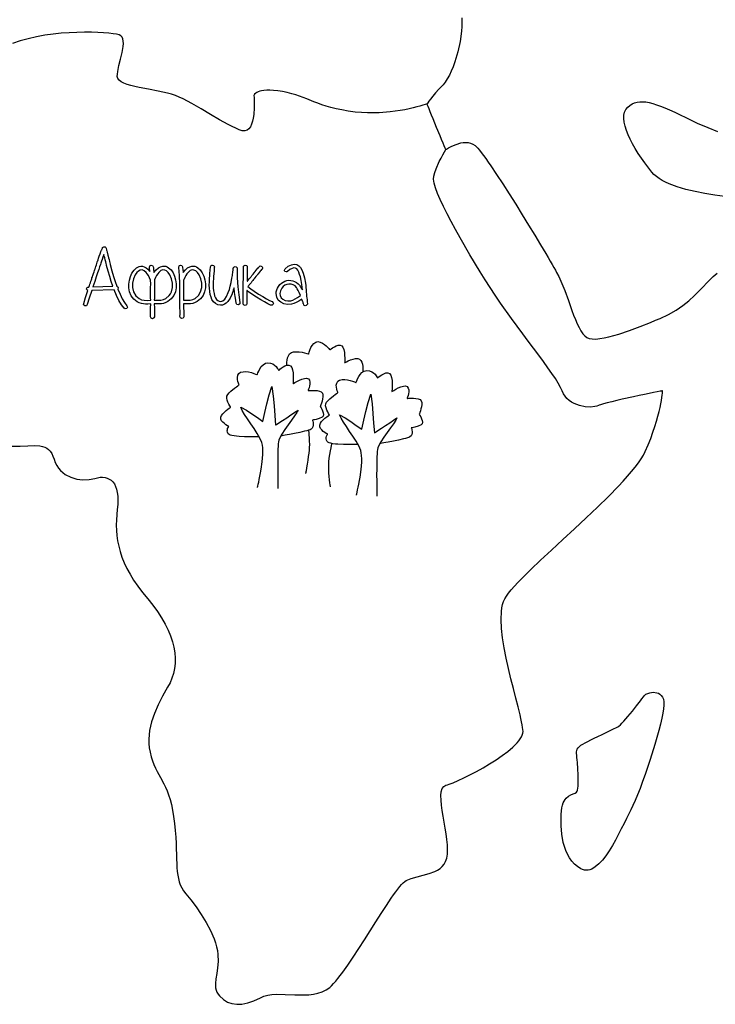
# Model space of a CAD drawing. Header units: millimetres. Extents: x 299 to 601, y 84 to 516.
# Tile 8 of 23: x 441 to 478, y 367 to 419. Entities that reach past the tile are written whole.
import ezdxf

# ---------------------------------------------------------------- set-up
doc = ezdxf.new("R2010")
doc.units = ezdxf.units.MM
doc.layers.get('0').update_dxf_attribs({"linetype": 'CONTINUOUS', "true_color": 0xffffff})

msp = doc.modelspace()

# ---------------------------------------------------------------- linework, layer by layer
at = {"linetype": 'CONTINUOUS', "true_color": 0xffffff}
for points in [[(464.825, 419.092), (464.835, 418.87), (464.83, 418.63), (464.812, 418.377), (464.737, 417.837), (464.617, 417.282), (464.457, 416.745), (464.367, 416.492), (464.27, 416.252), (464.167, 416.035), (464.057, 415.84), (463.945, 415.67), (463.83, 415.532), (463.615, 415.302), (463.435, 415.097), (463.285, 414.92), (463.17, 414.772), (463.082, 414.652), (463.02, 414.567), (462.985, 414.512), (462.975, 414.495), (462.985, 414.467), (463.017, 414.39), (463.067, 414.272), (463.13, 414.117), (463.205, 413.932), (463.29, 413.73), (463.47, 413.285), (463.652, 412.84), (463.737, 412.637), (463.812, 412.452), (463.875, 412.297), (463.925, 412.18), (463.957, 412.102), (463.967, 412.075), (463.977, 412.082), (464.01, 412.105), (464.06, 412.135), (464.127, 412.175), (464.305, 412.27), (464.525, 412.362), (464.775, 412.435), (464.905, 412.457), (465.037, 412.465), (465.167, 412.455), (465.295, 412.427), (465.417, 412.377), (465.535, 412.305), (465.597, 412.247), (465.675, 412.165), (465.765, 412.06), (465.867, 411.93), (465.98, 411.777), (466.105, 411.607), (466.237, 411.42), (466.377, 411.215), (466.68, 410.762), (467.005, 410.262), (467.347, 409.732), (467.695, 409.18), (468.042, 408.617), (468.382, 408.062), (468.71, 407.525), (469.015, 407.017), (469.29, 406.555), (469.415, 406.342), (469.53, 406.147), (469.632, 405.967), (469.725, 405.807), (469.805, 405.67), (469.87, 405.552), (469.985, 405.33), (470.092, 405.092), (470.3, 404.585), (470.495, 404.052), (470.685, 403.53), (470.777, 403.28), (470.872, 403.042), (470.967, 402.822), (471.065, 402.62), (471.165, 402.445), (471.267, 402.295), (471.372, 402.175), (471.482, 402.092), (471.61, 402.04), (471.77, 402.015), (471.955, 402.012), (472.165, 402.03), (472.397, 402.067), (472.645, 402.122), (473.18, 402.272), (473.747, 402.462), (474.32, 402.677), (474.872, 402.897), (475.132, 403.005), (475.38, 403.107), (475.827, 403.317), (476.225, 403.545), (476.58, 403.79), (476.905, 404.05), (477.202, 404.322), (477.482, 404.602), (478.03, 405.182), (478.195, 405.337), (478.405, 405.505)], [(462.995, 414.525), (462.887, 414.49), (462.757, 414.447), (462.605, 414.4), (462.43, 414.352), (462.235, 414.302), (462.022, 414.252), (461.792, 414.205), (461.547, 414.16), (461.012, 414.085), (460.43, 414.037), (459.81, 414.035), (459.49, 414.05), (459.165, 414.082), (458.787, 414.132), (458.447, 414.19), (458.142, 414.255), (457.865, 414.322), (457.615, 414.395), (457.382, 414.47), (457.17, 414.545), (456.967, 414.625), (456.585, 414.777), (456.202, 414.925), (455.997, 414.992), (455.782, 415.057), (455.547, 415.115), (455.292, 415.165), (455.04, 415.205), (454.817, 415.23), (454.62, 415.24), (454.452, 415.24), (454.305, 415.23), (454.182, 415.212), (454.08, 415.187), (453.995, 415.157), (453.927, 415.125), (453.875, 415.09), (453.807, 415.025), (453.777, 414.977), (453.77, 414.957), (453.772, 414.935), (453.777, 414.867), (453.782, 414.767), (453.787, 414.637), (453.787, 414.482), (453.785, 414.312), (453.762, 413.945), (453.735, 413.762), (453.7, 413.59), (453.65, 413.43), (453.585, 413.295), (453.505, 413.185), (453.405, 413.11), (453.287, 413.077), (453.147, 413.09), (452.985, 413.14), (452.805, 413.215), (452.61, 413.305), (452.397, 413.415), (451.942, 413.67), (451.457, 413.955), (450.962, 414.25), (450.477, 414.53), (450.015, 414.775), (449.8, 414.875), (449.597, 414.957), (449.392, 415.027), (449.167, 415.09), (448.68, 415.197), (448.17, 415.292), (447.672, 415.387), (447.437, 415.437), (447.222, 415.49), (447.025, 415.55), (446.855, 415.615), (446.712, 415.69), (446.605, 415.772), (446.535, 415.867), (446.507, 415.972), (446.51, 416.095), (446.527, 416.232), (446.592, 416.55), (446.68, 416.895), (446.762, 417.242), (446.817, 417.572), (446.83, 417.722), (446.825, 417.855), (446.805, 417.972), (446.76, 418.067), (446.695, 418.14), (446.6, 418.185), (446.465, 418.215), (446.28, 418.245), (446.05, 418.272), (445.775, 418.295), (445.465, 418.312), (445.125, 418.325), (444.755, 418.325), (444.362, 418.317), (443.95, 418.3), (443.525, 418.267), (443.087, 418.222), (442.647, 418.16), (442.207, 418.08), (441.772, 417.982), (441.345, 417.865), (440.93, 417.725)], [(478.81, 409.582), (478.285, 409.657), (477.76, 409.745), (477.245, 409.847), (476.747, 409.967), (476.28, 410.107), (475.855, 410.265), (475.662, 410.352), (475.482, 410.445), (475.32, 410.542), (475.175, 410.647), (475.047, 410.76), (474.94, 410.877), (474.56, 411.372), (474.212, 411.88), (474.055, 412.135), (473.912, 412.385), (473.782, 412.632), (473.672, 412.872), (473.58, 413.105), (473.51, 413.327), (473.465, 413.537), (473.442, 413.732), (473.45, 413.912), (473.485, 414.072), (473.55, 414.215), (473.65, 414.335), (473.77, 414.432), (473.892, 414.51), (474.022, 414.567), (474.157, 414.607), (474.302, 414.63), (474.457, 414.632), (474.62, 414.617), (474.797, 414.585), (474.985, 414.537), (475.185, 414.472), (475.402, 414.395), (475.635, 414.3), (475.882, 414.19), (476.15, 414.067), (476.435, 413.932), (476.74, 413.782), (477.35, 413.497), (477.915, 413.26), (478.43, 413.052)], [(440.882, 396.307), (441.34, 396.317), (441.742, 396.335), (442.092, 396.345), (442.392, 396.325), (442.525, 396.3), (442.647, 396.26), (442.755, 396.205), (442.855, 396.132), (442.942, 396.04), (443.017, 395.925), (443.085, 395.785), (443.142, 395.617), (443.205, 395.445), (443.282, 395.287), (443.377, 395.145), (443.487, 395.017), (443.61, 394.907), (443.742, 394.81), (444.035, 394.66), (444.352, 394.567), (444.68, 394.527), (445.002, 394.54), (445.31, 394.602), (445.455, 394.637), (445.592, 394.657), (445.727, 394.66), (445.852, 394.647), (445.972, 394.617), (446.082, 394.567), (446.182, 394.5), (446.272, 394.412), (446.35, 394.305), (446.415, 394.177), (446.47, 394.027), (446.507, 393.857), (446.532, 393.662), (446.542, 393.447), (446.532, 393.207), (446.507, 392.942), (446.46, 392.39), (446.452, 392.115), (446.462, 391.837), (446.485, 391.56), (446.525, 391.277), (446.582, 390.995), (446.657, 390.707), (446.755, 390.415), (446.875, 390.117), (447.015, 389.815), (447.182, 389.507), (447.375, 389.19), (447.595, 388.867), (447.845, 388.535), (448.122, 388.195), (448.4, 387.852), (448.647, 387.515), (448.865, 387.182), (449.052, 386.857), (449.212, 386.537), (449.34, 386.225), (449.442, 385.917), (449.517, 385.617), (449.565, 385.325), (449.585, 385.04), (449.58, 384.762), (449.547, 384.49), (449.492, 384.227), (449.412, 383.975), (449.31, 383.727), (449.182, 383.49), (448.917, 383.025), (448.682, 382.565), (448.485, 382.105), (448.33, 381.647), (448.227, 381.19), (448.197, 380.96), (448.185, 380.73), (448.187, 380.497), (448.207, 380.267), (448.247, 380.035), (448.307, 379.802), (448.38, 379.58), (448.457, 379.38), (448.54, 379.195), (448.625, 379.02), (448.802, 378.69), (448.98, 378.355), (449.067, 378.175), (449.152, 377.98), (449.235, 377.765), (449.31, 377.527), (449.382, 377.26), (449.445, 376.962), (449.502, 376.627), (449.55, 376.252), (449.587, 375.87), (449.615, 375.517), (449.632, 375.192), (449.645, 374.892), (449.652, 374.615), (449.66, 374.357), (449.667, 374.12), (449.677, 373.902), (449.695, 373.697), (449.717, 373.505), (449.797, 373.152), (449.857, 372.987), (449.935, 372.83), (450.032, 372.672), (450.15, 372.517), (450.417, 372.185), (450.695, 371.812), (450.97, 371.41), (451.23, 370.99), (451.46, 370.557), (451.65, 370.125), (451.725, 369.91), (451.785, 369.7), (451.83, 369.492), (451.857, 369.29), (451.867, 368.912), (451.837, 368.575), (451.792, 368.27), (451.747, 367.992), (451.72, 367.74), (451.732, 367.507), (451.76, 367.395), (451.802, 367.287), (451.865, 367.182), (451.947, 367.077), (452.147, 366.895), (452.365, 366.757), (452.6, 366.672), (452.86, 366.635), (453.137, 366.645), (453.44, 366.707), (453.765, 366.82), (454.115, 366.985), (454.305, 367.065), (454.51, 367.12), (454.727, 367.152), (454.957, 367.167), (455.44, 367.165), (455.942, 367.14), (456.447, 367.132), (456.695, 367.145), (456.937, 367.172), (457.17, 367.222), (457.395, 367.297), (457.607, 367.4), (457.805, 367.537), (457.905, 367.625), (458.01, 367.735), (458.122, 367.86), (458.242, 368.005), (458.367, 368.165), (458.495, 368.337), (458.767, 368.722), (459.055, 369.147), (459.35, 369.6), (459.652, 370.07), (459.952, 370.545), (460.252, 371.017), (460.542, 371.472), (460.817, 371.897), (461.077, 372.285), (461.2, 372.46), (461.317, 372.62), (461.427, 372.765), (461.53, 372.895), (461.627, 373.005), (461.715, 373.095), (461.792, 373.162), (461.862, 373.21), (462.142, 373.327), (462.452, 373.415), (462.777, 373.495), (463.1, 373.585), (463.402, 373.7), (463.542, 373.775), (463.67, 373.865), (463.785, 373.97), (463.885, 374.092), (463.965, 374.237), (464.027, 374.407), (464.065, 374.61), (464.075, 374.845), (464.062, 375.11), (464.035, 375.395), (463.992, 375.7), (463.94, 376.01), (463.832, 376.64), (463.785, 376.942), (463.745, 377.23), (463.722, 377.497), (463.717, 377.735), (463.737, 377.94), (463.785, 378.102), (463.865, 378.22), (463.982, 378.282), (464.06, 378.305), (464.15, 378.335), (464.37, 378.417), (464.635, 378.53), (464.935, 378.67), (465.26, 378.83), (465.605, 379.012), (465.957, 379.207), (466.31, 379.417), (466.655, 379.635), (466.98, 379.86), (467.282, 380.085), (467.547, 380.31), (467.77, 380.532), (467.86, 380.64), (467.937, 380.747), (468, 380.85), (468.047, 380.95), (468.075, 381.047), (468.085, 381.14), (468.08, 381.242), (468.065, 381.362), (468.042, 381.502), (468.01, 381.662), (467.972, 381.837), (467.927, 382.027), (467.822, 382.45), (467.702, 382.917), (467.572, 383.42), (467.437, 383.95), (467.307, 384.495), (467.185, 385.045), (467.077, 385.59), (466.995, 386.12), (466.937, 386.625), (466.915, 387.095), (466.932, 387.52), (466.96, 387.712), (467, 387.89), (467.05, 388.05), (467.117, 388.195), (467.205, 388.337), (467.32, 388.497), (467.462, 388.672), (467.627, 388.862), (467.815, 389.065), (468.022, 389.282), (468.247, 389.51), (468.492, 389.75), (469.02, 390.255), (469.592, 390.792), (470.197, 391.35), (470.817, 391.922), (471.437, 392.5), (472.045, 393.077), (472.622, 393.642), (473.16, 394.19), (473.407, 394.455), (473.64, 394.712), (473.852, 394.96), (474.047, 395.197), (474.22, 395.425), (474.367, 395.64), (474.49, 395.842), (474.587, 396.032), (474.742, 396.387), (474.877, 396.727), (474.997, 397.05), (475.1, 397.352), (475.187, 397.637), (475.262, 397.905), (475.325, 398.15), (475.375, 398.372), (475.415, 398.572), (475.447, 398.75), (475.47, 398.9), (475.487, 399.027), (475.497, 399.127), (475.505, 399.2), (475.507, 399.245), (475.507, 399.26), (475.5, 399.257), (475.475, 399.252), (475.432, 399.245), (475.377, 399.235), (475.227, 399.202), (475.032, 399.162), (474.8, 399.115), (474.537, 399.06), (474.255, 399), (473.957, 398.937), (473.36, 398.805), (473.072, 398.74), (472.805, 398.675), (472.567, 398.615), (472.362, 398.562), (472.205, 398.515), (472.142, 398.492), (472.097, 398.475), (472.01, 398.442), (471.907, 398.42), (471.665, 398.395), (471.387, 398.41), (471.095, 398.47), (470.805, 398.577), (470.667, 398.652), (470.54, 398.74), (470.422, 398.845), (470.32, 398.967), (470.23, 399.105), (470.16, 399.26), (470.08, 399.442), (469.96, 399.657), (469.805, 399.905), (469.62, 400.182), (469.407, 400.485), (469.172, 400.81), (468.917, 401.155), (468.645, 401.52), (468.36, 401.897), (468.067, 402.29), (467.47, 403.097), (466.882, 403.922), (466.6, 404.335), (466.332, 404.745), (466.07, 405.16), (465.8, 405.592), (465.257, 406.487), (464.735, 407.39), (464.487, 407.832), (464.255, 408.262), (464.042, 408.672), (463.85, 409.062), (463.682, 409.427), (463.542, 409.757), (463.435, 410.052), (463.362, 410.305), (463.33, 410.512), (463.337, 410.67), (463.39, 410.857), (463.46, 411.055), (463.632, 411.445), (463.727, 411.63), (463.82, 411.802), (463.91, 411.957), (463.987, 412.09)], [(445.145, 404.592), (445.015, 404.19), (444.912, 403.84), (444.862, 403.782), (444.825, 403.77), (444.787, 403.772), (444.73, 403.817), (444.717, 403.855), (444.72, 403.895), (444.817, 404.217), (444.935, 404.585), (444.892, 404.63), (444.875, 404.675), (444.9, 404.742), (444.937, 404.767), (445, 404.777), (445.007, 404.797), (445.025, 404.85), (445.047, 404.922), (445.077, 405.007), (445.105, 405.092), (445.127, 405.165), (445.145, 405.217), (445.152, 405.237), (445.16, 405.26), (445.18, 405.315), (445.207, 405.395), (445.237, 405.487), (445.267, 405.58), (445.295, 405.66), (445.315, 405.715), (445.322, 405.737), (445.327, 405.755), (445.345, 405.805), (445.367, 405.872), (445.392, 405.95), (445.417, 406.027), (445.44, 406.095), (445.457, 406.145), (445.462, 406.162), (445.482, 406.227), (445.512, 406.312), (445.55, 406.42), (445.597, 406.547), (445.6, 406.557), (445.61, 406.582), (445.637, 406.657), (445.665, 406.73), (445.675, 406.755), (445.677, 406.765), (445.71, 406.84), (445.717, 406.857), (445.725, 406.87), (445.747, 406.89), (445.785, 406.912), (445.825, 406.917), (445.857, 406.905), (445.89, 406.877), (445.895, 406.87), (445.91, 406.845), (445.915, 406.817), (445.937, 406.745), (445.94, 406.735), (445.947, 406.707), (445.97, 406.622), (445.992, 406.537), (446, 406.51), (446.002, 406.5), (446.007, 406.477), (446.022, 406.417), (446.042, 406.335), (446.067, 406.24), (446.09, 406.142), (446.11, 406.06), (446.125, 406), (446.13, 405.977), (446.22, 405.645), (446.307, 405.34), (446.395, 405.065), (446.48, 404.82), (446.535, 404.782), (446.552, 404.727), (446.535, 404.67), (446.652, 404.392), (446.772, 404.152), (446.892, 403.945), (447.017, 403.775), (447.04, 403.705), (447.032, 403.667), (447.007, 403.637), (446.932, 403.615), (446.867, 403.65), (446.73, 403.835), (446.595, 404.06), (446.465, 404.325), (446.337, 404.627), (445.145, 404.592), (445.145, 404.592), (445.145, 404.592)], [(445.21, 404.79), (446.265, 404.825), (446.185, 405.067), (446.102, 405.332), (446.02, 405.62), (445.937, 405.927), (445.93, 405.952), (445.915, 406.02), (445.89, 406.112), (445.865, 406.22), (445.837, 406.327), (445.812, 406.42), (445.797, 406.487), (445.79, 406.512), (445.737, 406.36), (445.697, 406.24), (445.667, 406.155), (445.647, 406.102), (445.632, 406.052), (445.605, 405.972), (445.567, 405.857), (445.52, 405.71), (445.46, 405.527), (445.387, 405.315), (445.305, 405.07), (445.21, 404.79), (445.21, 404.79), (445.21, 404.79)], [(448.242, 405.605), (448.217, 405.822), (448.24, 405.9), (448.27, 405.927), (448.305, 405.94), (448.377, 405.92), (448.42, 405.857), (448.422, 405.845), (448.425, 405.807), (448.44, 405.7), (448.452, 405.59), (448.455, 405.552), (448.457, 405.54), (448.577, 405.685), (448.695, 405.79), (448.807, 405.857), (448.92, 405.887), (449.002, 405.89), (449.08, 405.877), (449.157, 405.85), (449.23, 405.805), (449.365, 405.682), (449.475, 405.527), (449.555, 405.35), (449.61, 405.152), (449.637, 404.945), (449.637, 404.732), (449.6, 404.525), (449.51, 404.322), (449.375, 404.145), (449.195, 404.002), (449.087, 403.945), (448.97, 403.905), (448.855, 403.882), (448.747, 403.877), (448.627, 403.88), (448.475, 403.882), (448.48, 403.67), (448.485, 403.482), (448.485, 403.325), (448.485, 403.195), (448.455, 403.13), (448.447, 403.122), (448.437, 403.112), (448.377, 403.09), (448.302, 403.12), (448.272, 403.185), (448.272, 403.315), (448.272, 403.475), (448.277, 403.66), (448.282, 403.875), (448.13, 403.872), (448.01, 403.867), (447.902, 403.875), (447.787, 403.895), (447.672, 403.935), (447.562, 403.995), (447.382, 404.135), (447.247, 404.312), (447.157, 404.515), (447.12, 404.725), (447.12, 404.935), (447.147, 405.145), (447.202, 405.34), (447.285, 405.517), (447.395, 405.672), (447.527, 405.795), (447.6, 405.84), (447.677, 405.87), (447.757, 405.882), (447.84, 405.88), (447.937, 405.855), (448.037, 405.802), (448.137, 405.72), (448.242, 405.605), (448.242, 405.605), (448.242, 405.605)], [(450.03, 403.882), (450.035, 403.67), (450.037, 403.482), (450.037, 403.325), (450.037, 403.195), (450.007, 403.127), (449.937, 403.1), (449.867, 403.13), (449.84, 403.202), (449.842, 403.332), (449.842, 403.485), (449.84, 403.665), (449.837, 403.867), (449.835, 404.067), (449.832, 404.24), (449.83, 404.38), (449.83, 404.49), (449.832, 404.725), (449.832, 404.942), (449.815, 405.385), (449.77, 405.822), (449.792, 405.9), (449.822, 405.927), (449.86, 405.94), (449.932, 405.92), (449.972, 405.857), (449.975, 405.845), (449.98, 405.807), (449.992, 405.7), (450.007, 405.59), (450.01, 405.552), (450.012, 405.54), (450.13, 405.685), (450.247, 405.79), (450.36, 405.857), (450.472, 405.887), (450.555, 405.89), (450.635, 405.877), (450.71, 405.85), (450.785, 405.805), (450.917, 405.682), (451.027, 405.527), (451.107, 405.35), (451.162, 405.152), (451.19, 404.945), (451.19, 404.732), (451.152, 404.525), (451.065, 404.322), (450.927, 404.145), (450.747, 404.002), (450.64, 403.945), (450.525, 403.905), (450.407, 403.882), (450.3, 403.877), (450.18, 403.88), (450.03, 403.882), (450.03, 403.882), (450.03, 403.882)], [(451.667, 405.84), (451.665, 405.812), (451.662, 405.767), (451.65, 405.635), (451.637, 405.485), (451.625, 405.362), (451.617, 405.232), (451.607, 405.055), (451.605, 404.875), (451.612, 404.73), (451.627, 404.567), (451.65, 404.425), (451.682, 404.305), (451.725, 404.202), (451.78, 404.117), (451.847, 404.057), (451.922, 404.02), (452.007, 404.007), (452.117, 404.037), (452.222, 404.127), (452.322, 404.275), (452.407, 404.477), (452.465, 404.637), (452.517, 404.817), (452.562, 405.02), (452.602, 405.242), (452.627, 405.39), (452.655, 405.595), (452.657, 405.615), (452.662, 405.662), (452.667, 405.71), (452.67, 405.73), (452.675, 405.767), (452.677, 405.782), (452.68, 405.792), (452.682, 405.802), (452.685, 405.81), (452.697, 405.827), (452.735, 405.857), (452.782, 405.862), (452.827, 405.85), (452.86, 405.82), (452.877, 405.79), (452.877, 405.777), (452.877, 405.77), (452.877, 405.762), (452.887, 405.26), (452.915, 404.79), (452.962, 404.355), (453.027, 403.952), (453.03, 403.915), (453.015, 403.877), (452.95, 403.837), (452.872, 403.852), (452.835, 403.917), (452.802, 404.082), (452.772, 404.272), (452.742, 404.492), (452.715, 404.74), (452.677, 404.62), (452.647, 404.525), (452.622, 404.455), (452.607, 404.412), (452.5, 404.177), (452.382, 404.002), (452.295, 403.917), (452.202, 403.857), (452.105, 403.82), (452, 403.81), (451.86, 403.832), (451.735, 403.892), (451.63, 403.987), (451.542, 404.12), (451.492, 404.24), (451.452, 404.38), (451.422, 404.54), (451.405, 404.722), (451.397, 404.867), (451.402, 405.055), (451.41, 405.24), (451.42, 405.377), (451.43, 405.505), (451.442, 405.657), (451.45, 405.732), (451.455, 405.79), (451.46, 405.832), (451.462, 405.857), (451.497, 405.925), (451.532, 405.945), (451.572, 405.947), (451.642, 405.912), (451.665, 405.877), (451.667, 405.84), (451.667, 405.84), (451.667, 405.84)], [(453.42, 405.08), (453.43, 405.092), (453.452, 405.122), (453.527, 405.215), (453.602, 405.307), (453.625, 405.337), (453.635, 405.35), (453.642, 405.36), (453.662, 405.385), (453.725, 405.46), (453.787, 405.535), (453.807, 405.56), (453.815, 405.57), (453.822, 405.577), (453.84, 405.6), (453.895, 405.67), (453.95, 405.737), (453.967, 405.76), (453.975, 405.767), (454.02, 405.822), (454.045, 405.85), (454.11, 405.895), (454.15, 405.892), (454.187, 405.872), (454.217, 405.842), (454.23, 405.807), (454.225, 405.767), (454.202, 405.732), (454.182, 405.705), (454.135, 405.647), (454.127, 405.64), (454.11, 405.617), (454.055, 405.55), (454, 405.48), (453.982, 405.457), (453.975, 405.45), (453.967, 405.44), (453.945, 405.415), (453.882, 405.337), (453.82, 405.26), (453.797, 405.235), (453.79, 405.225), (453.78, 405.21), (453.75, 405.175), (453.71, 405.122), (453.665, 405.065), (453.62, 405.005), (453.58, 404.952), (453.55, 404.917), (453.54, 404.902), (453.527, 404.887), (453.497, 404.852), (453.467, 404.815), (453.455, 404.8), (453.605, 404.68), (453.787, 404.552), (454.015, 404.402), (454.24, 404.267), (454.44, 404.155), (454.607, 404.065), (454.75, 404), (454.8, 403.942), (454.807, 403.905), (454.797, 403.867), (454.74, 403.817), (454.7, 403.81), (454.66, 403.817), (454.515, 403.89), (454.342, 403.985), (454.137, 404.1), (453.902, 404.24), (453.667, 404.39), (453.485, 404.52), (453.472, 404.532), (453.445, 404.56), (453.415, 404.585), (453.402, 404.597), (453.4, 404.39), (453.4, 404.205), (453.4, 404.04), (453.402, 403.895), (453.372, 403.827), (453.302, 403.797), (453.262, 403.805), (453.227, 403.825), (453.205, 403.857), (453.195, 403.895), (453.195, 404.002), (453.195, 404.125), (453.195, 404.267), (453.197, 404.425), (453.2, 404.602), (453.202, 404.797), (453.205, 405.007), (453.21, 405.237), (453.212, 405.607), (453.21, 405.837), (453.217, 405.877), (453.237, 405.91), (453.307, 405.94), (453.382, 405.912), (453.407, 405.88), (453.415, 405.845), (453.42, 405.605), (453.42, 405.582), (453.42, 405.522), (453.42, 405.44), (453.42, 405.342), (453.42, 405.245), (453.42, 405.162), (453.42, 405.102), (453.42, 405.08), (453.42, 405.08), (453.42, 405.08)], [(455.435, 405.745), (455.602, 405.88), (455.762, 405.962), (455.912, 405.99), (456.052, 405.965), (456.157, 405.905), (456.247, 405.81), (456.327, 405.682), (456.392, 405.517), (456.457, 405.267), (456.507, 404.99), (456.525, 404.857), (456.537, 404.742), (456.547, 404.632), (456.557, 404.502), (456.565, 404.392), (456.57, 404.34), (456.572, 404.32), (456.577, 404.275), (456.587, 404.202), (456.6, 404.102), (456.607, 404.025), (456.612, 403.97), (456.617, 403.907), (456.617, 403.87), (456.607, 403.84), (456.557, 403.785), (456.5, 403.772), (456.445, 403.797), (456.422, 403.832), (456.402, 403.895), (456.4, 403.905), (456.395, 403.925), (456.387, 403.945), (456.385, 403.955), (456.372, 403.985), (456.367, 404), (456.36, 404.022), (456.345, 404.07), (456.327, 404.115), (456.32, 404.137), (456.165, 404.032), (456.022, 403.95), (455.887, 403.895), (455.765, 403.862), (455.555, 403.845), (455.36, 403.877), (455.195, 403.962), (455.067, 404.085), (454.982, 404.24), (454.955, 404.425), (454.962, 404.522), (454.987, 404.62), (455.025, 404.717), (455.08, 404.812), (455.152, 404.905), (455.232, 404.98), (455.417, 405.087), (455.52, 405.117), (455.625, 405.132), (455.73, 405.127), (455.835, 405.107), (455.937, 405.07), (456.032, 405.017), (456.117, 404.95), (456.195, 404.867), (456.215, 404.84), (456.247, 404.792), (456.292, 404.722), (456.35, 404.632), (456.317, 404.902), (456.282, 405.127), (456.245, 405.31), (456.205, 405.45), (456.155, 405.572), (456.102, 405.67), (456.047, 405.737), (455.985, 405.78), (455.9, 405.792), (455.8, 405.767), (455.687, 405.702), (455.562, 405.6), (455.53, 405.577), (455.495, 405.575), (455.425, 405.607), (455.405, 405.64), (455.4, 405.677), (455.41, 405.712), (455.435, 405.745), (455.435, 405.745), (455.435, 405.745)], [(448.282, 404.077), (448.28, 404.205), (448.28, 404.315), (448.277, 404.41), (448.277, 404.49), (448.28, 404.725), (448.282, 404.942), (448.277, 405.135), (448.272, 405.145), (448.217, 405.27), (448.16, 405.38), (448.102, 405.47), (448.042, 405.545), (447.93, 405.642), (447.822, 405.682), (447.727, 405.672), (447.63, 405.625), (447.537, 405.542), (447.455, 405.42), (447.365, 405.212), (447.315, 404.982), (447.317, 404.745), (447.375, 404.512), (447.49, 404.31), (447.662, 404.157), (447.792, 404.1), (447.93, 404.072), (448.09, 404.065), (448.282, 404.077), (448.282, 404.077), (448.282, 404.077)], [(448.48, 405.147), (448.48, 404.932), (448.48, 404.912), (448.48, 404.862), (448.48, 404.79), (448.48, 404.707), (448.48, 404.622), (448.48, 404.55), (448.48, 404.5), (448.48, 404.48), (448.48, 404.405), (448.477, 404.312), (448.477, 404.207), (448.475, 404.085), (448.667, 404.072), (448.827, 404.08), (448.965, 404.11), (449.095, 404.167), (449.27, 404.317), (449.332, 404.412), (449.382, 404.522), (449.44, 404.755), (449.442, 404.99), (449.392, 405.22), (449.302, 405.427), (449.22, 405.55), (449.127, 405.635), (449.032, 405.68), (448.935, 405.69), (448.882, 405.677), (448.83, 405.652), (448.715, 405.552), (448.655, 405.48), (448.597, 405.387), (448.542, 405.28), (448.485, 405.152), (448.48, 405.147), (448.48, 405.147), (448.48, 405.147)], [(450.03, 404.085), (450.222, 404.072), (450.382, 404.077), (450.52, 404.107), (450.647, 404.167), (450.822, 404.317), (450.937, 404.522), (450.995, 404.755), (450.995, 404.99), (450.947, 405.22), (450.855, 405.427), (450.772, 405.55), (450.68, 405.635), (450.585, 405.68), (450.49, 405.69), (450.437, 405.677), (450.382, 405.652), (450.267, 405.552), (450.21, 405.48), (450.152, 405.387), (450.095, 405.28), (450.037, 405.152), (450.032, 405.14), (450.025, 405.127), (450.027, 405.015), (450.03, 404.87), (450.03, 404.695), (450.03, 404.49), (450.03, 404.472), (450.03, 404.427), (450.03, 404.362), (450.03, 404.287), (450.03, 404.212), (450.03, 404.147), (450.03, 404.102), (450.03, 404.085), (450.03, 404.085), (450.03, 404.085)], [(456.242, 404.33), (456.18, 404.477), (456.125, 404.597), (456.08, 404.687), (456.04, 404.747), (455.957, 404.832), (455.862, 404.89), (455.755, 404.925), (455.637, 404.932), (455.52, 404.915), (455.417, 404.872), (455.327, 404.805), (455.252, 404.71), (455.18, 404.57), (455.15, 404.44), (455.165, 404.317), (455.222, 404.205), (455.312, 404.125), (455.43, 404.067), (455.57, 404.042), (455.73, 404.05), (455.837, 404.085), (455.957, 404.142), (456.092, 404.225), (456.242, 404.33), (456.242, 404.33), (456.242, 404.33)], [(455.525, 400.615), (455.522, 400.637), (455.522, 400.7), (455.527, 400.787), (455.54, 400.895), (455.565, 401.01), (455.607, 401.12), (455.672, 401.215), (455.765, 401.287), (455.885, 401.327), (456.027, 401.337), (456.18, 401.327), (456.33, 401.305), (456.467, 401.275), (456.58, 401.245), (456.655, 401.222), (456.682, 401.212), (456.685, 401.22), (456.69, 401.242), (456.712, 401.32), (456.752, 401.427), (456.805, 401.552), (456.875, 401.675), (456.96, 401.78), (457.06, 401.852), (457.115, 401.87), (457.175, 401.872), (457.297, 401.845), (457.415, 401.792), (457.522, 401.722), (457.62, 401.642), (457.7, 401.565), (457.762, 401.5), (457.8, 401.452), (457.815, 401.435), (457.832, 401.45), (457.882, 401.49), (457.957, 401.542), (458.05, 401.6), (458.152, 401.647), (458.255, 401.68), (458.355, 401.685), (458.442, 401.65), (458.507, 401.57), (458.555, 401.447), (458.582, 401.302), (458.597, 401.147), (458.602, 401), (458.602, 400.875), (458.6, 400.787), (458.597, 400.762), (458.597, 400.755), (458.622, 400.767), (458.692, 400.802), (458.792, 400.85), (458.915, 400.9), (459.047, 400.942), (459.177, 400.97), (459.297, 400.972), (459.392, 400.942), (459.462, 400.875), (459.51, 400.78), (459.542, 400.67), (459.562, 400.557), (459.57, 400.45), (459.572, 400.357), (459.57, 400.295), (459.57, 400.272)], [(454.045, 396.81), (454.027, 396.81), (453.98, 396.807), (453.905, 396.807), (453.807, 396.805), (453.69, 396.805), (453.56, 396.805), (453.275, 396.81), (452.982, 396.827), (452.845, 396.84), (452.717, 396.857), (452.605, 396.877), (452.515, 396.905), (452.447, 396.935), (452.407, 396.972), (452.372, 397.05), (452.357, 397.125), (452.36, 397.19), (452.372, 397.247), (452.412, 397.332), (452.427, 397.355), (452.435, 397.362), (452.415, 397.372), (452.36, 397.402), (452.287, 397.45), (452.202, 397.512), (452.122, 397.585), (452.055, 397.667), (452.012, 397.755), (452.01, 397.847), (452.047, 397.942), (452.115, 398.035), (452.2, 398.125), (452.292, 398.207), (452.382, 398.277), (452.46, 398.332), (452.515, 398.367), (452.535, 398.38), (452.52, 398.4), (452.485, 398.457), (452.437, 398.542), (452.39, 398.645), (452.35, 398.76), (452.327, 398.872), (452.335, 398.977), (452.38, 399.067), (452.457, 399.15), (452.55, 399.235), (452.747, 399.402), (452.837, 399.472), (452.912, 399.53), (452.962, 399.567), (452.98, 399.58), (452.97, 399.602), (452.947, 399.665), (452.92, 399.755), (452.9, 399.86), (452.895, 399.972), (452.915, 400.082), (452.97, 400.175), (453.067, 400.242), (453.2, 400.275), (453.345, 400.277), (453.492, 400.26), (453.635, 400.225), (453.76, 400.185), (453.86, 400.147), (453.927, 400.12), (453.952, 400.107), (453.96, 400.135), (453.985, 400.207), (454.027, 400.31), (454.085, 400.427), (454.165, 400.545), (454.262, 400.647), (454.38, 400.72), (454.517, 400.747), (454.655, 400.73), (454.775, 400.685), (454.872, 400.62), (454.952, 400.545), (455.012, 400.47), (455.057, 400.405), (455.082, 400.36), (455.09, 400.342), (455.107, 400.36), (455.157, 400.402), (455.23, 400.462), (455.32, 400.525), (455.42, 400.58), (455.525, 400.615), (455.627, 400.62), (455.717, 400.585), (455.787, 400.497), (455.832, 400.367), (455.857, 400.21), (455.867, 400.045), (455.867, 399.887), (455.862, 399.755), (455.855, 399.662), (455.852, 399.637), (455.852, 399.627), (455.88, 399.645), (455.952, 399.692), (456.06, 399.755), (456.19, 399.822), (456.327, 399.882), (456.46, 399.92), (456.577, 399.927), (456.667, 399.89), (456.722, 399.815), (456.745, 399.722), (456.747, 399.617), (456.732, 399.515), (456.71, 399.417), (456.682, 399.34), (456.662, 399.285), (456.655, 399.265), (456.662, 399.265), (456.682, 399.267), (456.76, 399.272), (456.867, 399.277), (456.995, 399.275), (457.13, 399.265), (457.252, 399.24), (457.355, 399.197), (457.417, 399.135), (457.442, 399.047), (457.445, 398.94), (457.427, 398.822), (457.4, 398.707), (457.367, 398.597), (457.335, 398.51), (457.312, 398.45), (457.302, 398.427), (457.315, 398.407), (457.345, 398.355), (457.385, 398.277), (457.427, 398.185), (457.457, 398.087), (457.472, 397.992), (457.46, 397.912), (457.41, 397.855), (457.247, 397.782), (457.077, 397.735), (457, 397.717), (456.94, 397.707), (456.9, 397.702), (456.885, 397.7), (456.89, 397.685), (456.902, 397.642), (456.917, 397.58), (456.927, 397.505), (456.927, 397.425), (456.912, 397.345), (456.875, 397.272), (456.81, 397.215), (456.757, 397.19), (456.68, 397.162), (456.582, 397.135), (456.47, 397.105), (456.207, 397.047), (455.927, 396.99), (455.657, 396.94), (455.535, 396.917), (455.427, 396.9), (455.337, 396.885), (455.267, 396.872), (455.222, 396.865), (455.207, 396.862)], [(459.305, 396.4), (459.287, 396.4), (459.24, 396.397), (459.165, 396.397), (459.067, 396.395), (458.95, 396.395), (458.82, 396.395), (458.535, 396.4), (458.242, 396.415), (458.105, 396.427), (457.977, 396.445), (457.865, 396.465), (457.775, 396.492), (457.707, 396.522), (457.667, 396.56), (457.632, 396.64), (457.617, 396.712), (457.62, 396.78), (457.632, 396.837), (457.672, 396.922), (457.687, 396.945), (457.695, 396.952), (457.675, 396.962), (457.62, 396.992), (457.545, 397.04), (457.462, 397.102), (457.38, 397.175), (457.312, 397.257), (457.272, 397.345), (457.27, 397.437), (457.307, 397.532), (457.375, 397.625), (457.46, 397.715), (457.552, 397.797), (457.642, 397.867), (457.72, 397.922), (457.775, 397.957), (457.795, 397.97), (457.78, 397.99), (457.745, 398.047), (457.697, 398.132), (457.65, 398.235), (457.61, 398.347), (457.587, 398.462), (457.595, 398.567), (457.64, 398.657), (457.717, 398.74), (457.81, 398.825), (458.007, 398.992), (458.097, 399.062), (458.172, 399.12), (458.222, 399.157), (458.24, 399.17), (458.23, 399.192), (458.207, 399.255), (458.18, 399.342), (458.16, 399.45), (458.155, 399.562), (458.175, 399.67), (458.23, 399.762), (458.327, 399.83), (458.46, 399.862), (458.605, 399.865), (458.752, 399.847), (458.892, 399.812), (459.017, 399.772), (459.117, 399.735), (459.185, 399.707), (459.21, 399.695), (459.217, 399.722), (459.242, 399.795), (459.285, 399.897), (459.345, 400.015), (459.422, 400.132), (459.52, 400.235), (459.64, 400.307), (459.777, 400.335), (459.915, 400.317), (460.035, 400.272), (460.132, 400.207), (460.212, 400.135), (460.272, 400.06), (460.317, 399.995), (460.342, 399.95), (460.35, 399.932), (460.367, 399.95), (460.417, 399.992), (460.49, 400.052), (460.58, 400.115), (460.68, 400.167), (460.785, 400.205), (460.887, 400.21), (460.977, 400.175), (461.047, 400.087), (461.092, 399.957), (461.117, 399.8), (461.127, 399.635), (461.127, 399.477), (461.122, 399.345), (461.115, 399.252), (461.112, 399.227), (461.112, 399.217), (461.14, 399.235), (461.212, 399.282), (461.32, 399.345), (461.45, 399.412), (461.587, 399.47), (461.72, 399.51), (461.837, 399.517), (461.927, 399.48), (461.982, 399.405), (462.005, 399.31), (462.007, 399.207), (461.992, 399.102), (461.97, 399.005), (461.942, 398.927), (461.922, 398.872), (461.915, 398.852), (461.922, 398.852), (461.942, 398.855), (462.017, 398.86), (462.127, 398.865), (462.255, 398.865), (462.387, 398.855), (462.51, 398.83), (462.612, 398.787), (462.675, 398.725), (462.7, 398.637), (462.702, 398.53), (462.685, 398.412), (462.657, 398.295), (462.625, 398.187), (462.592, 398.1), (462.57, 398.04), (462.56, 398.017), (462.572, 397.997), (462.602, 397.945), (462.645, 397.865), (462.685, 397.772), (462.717, 397.675), (462.732, 397.582), (462.72, 397.502), (462.67, 397.445), (462.507, 397.372), (462.335, 397.325), (462.26, 397.307), (462.197, 397.297), (462.157, 397.292), (462.142, 397.29), (462.147, 397.275), (462.162, 397.232), (462.177, 397.17), (462.187, 397.095), (462.187, 397.015), (462.172, 396.932), (462.135, 396.86), (462.07, 396.802), (462.015, 396.777), (461.937, 396.75), (461.842, 396.722), (461.727, 396.695), (461.467, 396.635), (461.187, 396.58), (460.917, 396.53), (460.795, 396.507), (460.687, 396.49), (460.597, 396.475), (460.527, 396.462), (460.482, 396.455), (460.467, 396.452)], [(453.962, 394.115), (453.967, 394.135), (453.98, 394.192), (454.002, 394.285), (454.027, 394.405), (454.06, 394.55), (454.092, 394.712), (454.125, 394.892), (454.157, 395.085), (454.212, 395.485), (454.245, 395.877), (454.25, 396.06), (454.242, 396.227), (454.222, 396.375), (454.19, 396.5), (454.085, 396.735), (453.945, 396.987), (453.78, 397.247), (453.602, 397.51), (453.43, 397.765), (453.275, 398), (453.152, 398.212), (453.072, 398.387), (453.372, 398.23), (453.665, 398.037), (453.955, 397.832), (454.245, 397.632), (454.357, 398.1), (454.465, 398.572), (454.582, 399.037), (454.73, 399.492), (454.797, 398.977), (454.842, 398.462), (454.877, 397.945), (454.917, 397.43), (454.93, 397.44), (454.97, 397.465), (455.027, 397.502), (455.105, 397.555), (455.297, 397.682), (455.517, 397.827), (455.737, 397.972), (455.93, 398.1), (456.007, 398.152), (456.065, 398.19), (456.105, 398.215), (456.117, 398.225), (456.092, 398.17), (456.052, 398.1), (455.93, 397.92), (455.77, 397.697), (455.592, 397.452), (455.415, 397.197), (455.26, 396.952), (455.14, 396.727), (455.102, 396.627), (455.08, 396.54), (455.067, 396.442), (455.06, 396.31), (455.052, 396.152), (455.047, 395.97), (455.042, 395.775), (455.042, 395.567), (455.04, 395.14), (455.042, 394.93), (455.042, 394.732), (455.045, 394.547), (455.047, 394.387), (455.05, 394.252), (455.05, 394.15), (455.052, 394.082), (455.052, 394.06)], [(459.22, 393.702), (459.225, 393.722), (459.237, 393.78), (459.26, 393.872), (459.285, 393.992), (459.317, 394.137), (459.35, 394.3), (459.382, 394.482), (459.415, 394.672), (459.472, 395.072), (459.505, 395.465), (459.507, 395.647), (459.502, 395.817), (459.482, 395.965), (459.45, 396.09), (459.345, 396.325), (459.205, 396.577), (459.037, 396.837), (458.862, 397.1), (458.69, 397.355), (458.535, 397.59), (458.41, 397.802), (458.33, 397.977), (458.632, 397.817), (458.925, 397.625), (459.215, 397.42), (459.505, 397.222), (459.617, 397.69), (459.722, 398.16), (459.84, 398.627), (459.99, 399.082), (460.057, 398.567), (460.102, 398.052), (460.137, 397.535), (460.177, 397.02), (460.19, 397.03), (460.23, 397.055), (460.287, 397.092), (460.365, 397.145), (460.557, 397.272), (460.777, 397.417), (460.997, 397.562), (461.19, 397.69), (461.267, 397.742), (461.325, 397.78), (461.365, 397.805), (461.377, 397.815), (461.352, 397.76), (461.312, 397.69), (461.19, 397.51), (461.03, 397.287), (460.852, 397.042), (460.675, 396.787), (460.517, 396.54), (460.4, 396.315), (460.362, 396.217), (460.34, 396.13), (460.327, 396.03), (460.32, 395.9), (460.312, 395.74), (460.307, 395.56), (460.302, 395.362), (460.302, 395.155), (460.3, 394.727), (460.302, 394.52), (460.302, 394.32), (460.305, 394.137), (460.307, 393.977), (460.31, 393.842), (460.31, 393.74), (460.312, 393.672), (460.312, 393.65)], [(456.68, 397.162), (456.68, 397.155), (456.682, 397.13), (456.69, 397.042), (456.697, 396.91), (456.707, 396.75), (456.715, 396.575), (456.72, 396.4), (456.717, 396.235), (456.71, 396.095), (456.692, 395.95), (456.665, 395.767), (456.635, 395.562), (456.602, 395.357), (456.57, 395.167), (456.545, 395.01), (456.535, 394.947), (456.527, 394.902), (456.522, 394.872), (456.52, 394.862)], [(457.907, 396.457), (457.905, 396.45), (457.9, 396.427), (457.882, 396.345), (457.855, 396.22), (457.822, 396.06), (457.792, 395.877), (457.765, 395.68), (457.745, 395.477), (457.735, 395.28), (457.747, 394.887), (457.76, 394.697), (457.777, 394.522), (457.797, 394.37), (457.812, 394.252), (457.822, 394.175), (457.827, 394.147)], [(473.12, 381.397), (473.182, 381.432), (473.26, 381.497), (473.347, 381.582), (473.447, 381.687), (473.555, 381.81), (473.667, 381.942), (473.9, 382.227), (474.125, 382.515), (474.327, 382.775), (474.412, 382.885), (474.485, 382.977), (474.542, 383.047), (474.582, 383.092), (474.622, 383.122), (474.677, 383.152), (474.827, 383.202), (475.007, 383.225), (475.195, 383.205), (475.285, 383.172), (475.367, 383.122), (475.44, 383.055), (475.5, 382.965), (475.547, 382.852), (475.572, 382.715), (475.58, 382.55), (475.562, 382.355), (475.522, 382.122), (475.465, 381.847), (475.39, 381.535), (475.302, 381.195), (475.202, 380.83), (475.09, 380.447), (474.845, 379.652), (474.58, 378.86), (474.445, 378.477), (474.31, 378.117), (474.18, 377.78), (474.052, 377.475), (473.932, 377.207), (473.822, 376.982), (473.71, 376.765), (473.587, 376.517), (473.455, 376.247), (473.312, 375.96), (473.002, 375.367), (472.835, 375.077), (472.662, 374.797), (472.485, 374.537), (472.305, 374.302), (472.117, 374.1), (471.93, 373.94), (471.737, 373.825), (471.642, 373.79), (471.545, 373.767), (471.45, 373.76), (471.352, 373.767), (471.255, 373.795), (471.16, 373.837), (470.977, 373.955), (470.817, 374.092), (470.677, 374.25), (470.555, 374.425), (470.45, 374.612), (470.36, 374.812), (470.287, 375.022), (470.227, 375.237), (470.147, 375.68), (470.112, 376.12), (470.11, 376.537), (470.12, 376.732), (470.135, 376.915), (470.157, 377.077), (470.187, 377.22), (470.227, 377.34), (470.275, 377.445), (470.325, 377.53), (470.382, 377.602), (470.502, 377.71), (470.627, 377.78), (470.745, 377.827), (470.85, 377.87), (470.93, 377.917), (470.96, 377.96), (470.982, 378.03), (471, 378.125), (471.01, 378.237), (471.017, 378.37), (471.02, 378.515), (471.015, 378.832), (471, 379.165), (470.977, 379.485), (470.965, 379.632), (470.952, 379.765), (470.942, 379.882), (470.93, 379.98), (470.927, 380.062), (470.94, 380.137), (470.97, 380.21), (471.015, 380.277), (471.08, 380.342), (471.162, 380.407), (471.265, 380.472), (471.385, 380.542), (471.525, 380.617), (471.687, 380.697), (471.87, 380.785), (472.072, 380.882), (472.3, 380.99), (472.55, 381.11), (472.822, 381.245), (473.12, 381.397), (473.12, 381.397), (473.12, 381.397)]]:
    msp.add_lwpolyline(points, dxfattribs=at)

doc.saveas('drawing.dxf')
